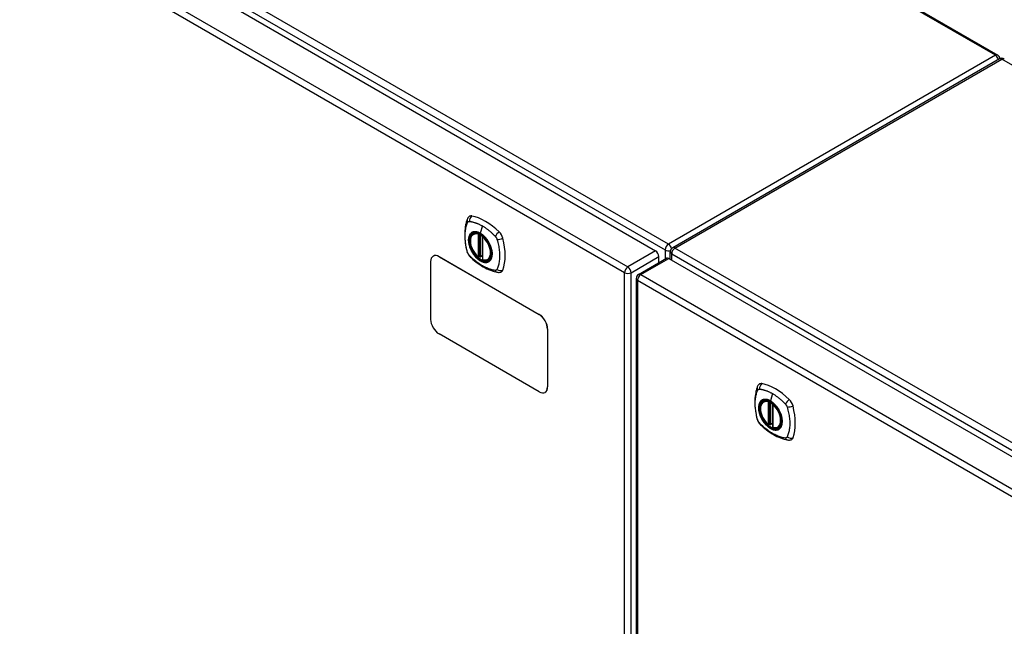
# Model space of a CAD drawing. Header units: inches. Extents: x 20 to 506, y 54 to 238.
# Tile 27 of 33: x 451 to 472, y 206 to 219. Entities that reach past the tile are written whole.
import ezdxf

# ---------------------------------------------------------------- set-up
doc = ezdxf.new("R2010")
doc.units = ezdxf.units.IN
doc.header["$MEASUREMENT"] = 0
doc.layers.add('Visible Edges(ANSI)', color=7, linetype='Continuous', lineweight=25)
doc.layers.add('Visible Tangent Edges(ANSI)', color=7, linetype='Continuous', lineweight=25)

msp = doc.modelspace()

# ---------------------------------------------------------------- linework, layer by layer
at = {"layer": 'Visible Edges(ANSI)'}
for p, q in [((438.676, 236.823), (471.596, 217.817)), ((430.683, 233.103), (464.344, 213.669)), ((471.637, 217.736), (464.706, 213.734)), ((460.483, 214.028), (460.494, 214.034)), ((460.678, 213.967), (460.678, 213.489)), ((459.633, 213.559), (459.628, 213.556)), ((459.753, 213.544), (461.875, 212.319)), ((459.758, 213.547), (461.879, 212.322)), ((460.609, 213.544), (460.596, 213.536)), ((460.624, 213.542), (460.622, 213.544)), ((460.678, 213.565), (460.637, 213.541)), ((464.414, 213.42), (464.414, 213.548)), ((464.656, 213.489), (464.656, 213.649)), ((459.577, 212.217), (459.577, 213.442)), ((460.796, 213.486), (460.807, 213.492)), ((463.984, 213.172), (464.574, 213.512)), ((464.624, 213.508), (498.285, 194.073)), ((463.934, 213.086), (463.934, 183.921)), ((461.875, 210.686), (459.753, 211.911)), ((462.052, 212.013), (462.052, 210.788)), ((462.056, 212.016), (462.056, 210.791)), ((462.004, 210.676), (462, 210.674)), ((466.633, 210.477), (466.644, 210.483)), ((466.828, 210.416), (466.828, 209.938)), ((466.759, 209.994), (466.745, 209.986)), ((466.774, 209.991), (466.772, 209.993)), ((466.828, 210.014), (466.787, 209.991)), ((466.946, 209.935), (466.957, 209.941))]:
    msp.add_line(p, q, dxfattribs=at)
at = {"layer": 'Visible Edges(ANSI)', "flags": 128}
for points in [[(460.388, 214.393), (460.375, 214.38), (460.364, 214.366), (460.356, 214.351), (460.35, 214.337)], [(460.35, 214.337), (460.342, 214.316), (460.336, 214.296), (460.33, 214.277), (460.326, 214.259), (460.321, 214.24), (460.317, 214.221), (460.31, 214.181), (460.304, 214.14), (460.3, 214.099), (460.298, 214.056), (460.297, 214.013), (460.298, 213.97), (460.3, 213.926), (460.304, 213.881), (460.309, 213.837), (460.316, 213.791), (460.325, 213.746), (460.335, 213.7), (460.34, 213.677), (460.343, 213.665), (460.347, 213.651)], [(460.582, 213.538), (460.568, 213.55), (460.554, 213.564), (460.541, 213.578), (460.528, 213.593), (460.516, 213.609), (460.504, 213.625), (460.493, 213.642), (460.482, 213.659), (460.472, 213.677), (460.463, 213.695), (460.454, 213.713), (460.446, 213.732), (460.439, 213.75), (460.433, 213.769), (460.428, 213.788), (460.423, 213.806), (460.42, 213.824), (460.417, 213.842), (460.416, 213.86), (460.415, 213.877), (460.416, 213.894), (460.417, 213.91), (460.419, 213.926), (460.422, 213.941), (460.427, 213.955), (460.432, 213.968), (460.438, 213.981), (460.445, 213.992), (460.454, 214.003), (460.463, 214.012), (460.473, 214.021), (460.483, 214.028)], [(460.736, 213.948), (460.755, 213.925), (460.773, 213.902), (460.789, 213.877), (460.805, 213.852), (460.819, 213.826), (460.832, 213.799), (460.844, 213.772), (460.853, 213.744)], [(460.347, 213.651), (460.351, 213.638), (460.356, 213.625), (460.362, 213.612), (460.369, 213.6), (460.376, 213.588), (460.384, 213.577), (460.393, 213.566), (460.402, 213.555)], [(460.402, 213.555), (460.412, 213.545), (460.421, 213.536), (460.439, 213.52), (460.473, 213.489), (460.508, 213.459), (460.544, 213.43), (460.58, 213.403), (460.617, 213.378), (460.654, 213.353), (460.691, 213.331), (460.729, 213.31), (460.766, 213.291), (460.804, 213.274), (460.843, 213.258), (460.881, 213.245), (460.919, 213.233), (460.957, 213.223), (460.976, 213.219), (460.986, 213.217), (460.998, 213.215)], [(460.622, 213.544), (460.62, 213.545), (460.616, 213.546), (460.612, 213.546), (460.609, 213.544)], [(460.796, 213.486), (460.785, 213.48), (460.772, 213.475), (460.759, 213.472), (460.745, 213.47), (460.731, 213.47), (460.716, 213.471), (460.702, 213.474), (460.687, 213.477)], [(460.998, 213.215), (461.013, 213.213), (461.03, 213.213), (461.047, 213.215), (461.065, 213.22)], [(466.538, 210.843), (466.524, 210.829), (466.514, 210.815), (466.506, 210.801), (466.5, 210.787)], [(466.5, 210.787), (466.492, 210.765), (466.485, 210.746), (466.48, 210.727), (466.475, 210.709), (466.471, 210.69), (466.467, 210.67), (466.459, 210.63), (466.454, 210.59), (466.45, 210.548), (466.447, 210.506), (466.447, 210.463), (466.447, 210.419), (466.45, 210.375), (466.454, 210.331), (466.459, 210.286), (466.466, 210.241), (466.474, 210.195), (466.484, 210.15), (466.49, 210.127), (466.493, 210.115), (466.496, 210.101)], [(466.732, 209.987), (466.718, 210), (466.704, 210.013), (466.691, 210.027), (466.678, 210.042), (466.666, 210.058), (466.654, 210.074), (466.642, 210.091), (466.632, 210.109), (466.622, 210.126), (466.612, 210.144), (466.604, 210.163), (466.596, 210.181), (466.589, 210.2), (466.583, 210.218), (466.577, 210.237), (466.573, 210.256), (466.57, 210.274), (466.567, 210.292), (466.565, 210.31), (466.565, 210.327), (466.565, 210.344), (466.567, 210.36), (466.569, 210.375), (466.572, 210.39), (466.576, 210.404), (466.582, 210.418), (466.588, 210.43), (466.595, 210.442), (466.603, 210.452), (466.612, 210.462), (466.622, 210.47), (466.633, 210.477)], [(466.886, 210.397), (466.904, 210.375), (466.922, 210.351), (466.939, 210.327), (466.955, 210.301), (466.969, 210.275), (466.982, 210.248), (466.993, 210.221), (467.003, 210.194)], [(466.496, 210.101), (466.501, 210.087), (466.506, 210.074), (466.512, 210.062), (466.518, 210.049), (466.526, 210.038), (466.534, 210.026), (466.542, 210.015), (466.552, 210.005)], [(466.552, 210.005), (466.562, 209.995), (466.571, 209.986), (466.589, 209.969), (466.623, 209.938), (466.658, 209.908), (466.694, 209.88), (466.73, 209.853), (466.767, 209.827), (466.804, 209.803), (466.841, 209.781), (466.878, 209.76), (466.916, 209.741), (466.954, 209.723), (466.992, 209.708), (467.03, 209.694), (467.069, 209.683), (467.107, 209.673), (467.126, 209.669), (467.136, 209.667), (467.147, 209.665)], [(466.772, 209.993), (466.77, 209.994), (466.766, 209.995), (466.762, 209.995), (466.759, 209.994)], [(466.946, 209.935), (466.934, 209.929), (466.922, 209.925), (466.908, 209.921), (466.895, 209.92), (466.881, 209.919), (466.866, 209.921), (466.851, 209.923), (466.836, 209.927)], [(467.147, 209.665), (467.163, 209.663), (467.179, 209.663), (467.197, 209.665), (467.215, 209.669)]]:
    msp.add_lwpolyline(points, dxfattribs=at)
at = {"layer": 'Visible Edges(ANSI)'}
for centre, radius, start, end in [((471.546, 217.731), 0.099, 5.2644, 60), ((471.686, 217.65), 0.099, 60, 120), ((460.69, 213.967), 0.0118, 137.3656, 180), ((464.755, 213.649), 0.099, 120, 180), ((460.59, 213.547), 0.0118, 229.389, 300), ((460.632, 213.551), 0.0118, 232.1717, 300), ((460.69, 213.489), 0.0118, 180, 253.4446), ((464.033, 213.086), 0.099, 120, 180), ((466.84, 210.416), 0.0118, 137.3656, 180), ((466.739, 209.996), 0.0118, 229.389, 300), ((466.781, 210.001), 0.0118, 232.1717, 300), ((466.84, 209.938), 0.0118, 180, 253.4446)]:
    msp.add_arc(centre, radius, start, end, dxfattribs=at)
for centre, major_axis, start_param, end_param in [((460.487, 214.248), (-0.089, 0.153), 5.825423, 6.408181), ((460.738, 213.25), (-0.64, 1.108), 5.170151, 5.825423), ((460.633, 213.753), (0.157, -0.273), 2.363977, 7.060801), ((460.988, 213.958), (0.089, -0.153), 1.113034, 2.028558), ((460.25, 214.094), (-0.64, 1.108), 3.599355, 4.254627), ((459.753, 213.34), (-0.125, 0.217), 5.497787, 7.068583), ((459.758, 213.342), (-0.125, 0.217), 5.497787, 6.283185), ((464.344, 213.588), (-0.0495, 0.0857), 3.926991, 5.497787), ((464.624, 213.427), (-0.0495, 0.0857), 5.497787, 6.283185), ((460.988, 213.379), (0.089, -0.153), 6.158189, 6.740947), ((461.875, 212.115), (0.125, -0.217), 0.785398, 2.356194), ((461.879, 212.118), (-0.125, 0.217), 3.926991, 5.497787), ((459.753, 212.115), (-0.125, 0.217), 0.785398, 2.356194), ((466.636, 210.697), (-0.089, 0.153), 5.825423, 6.408181), ((466.887, 209.7), (-0.64, 1.108), 5.170151, 5.825423), ((461.875, 210.89), (0.125, -0.217), 5.497787, 7.068583), ((461.879, 210.893), (0.125, -0.217), 0, 0.785398), ((466.783, 210.202), (0.157, -0.273), 2.363977, 7.060801), ((467.138, 210.407), (0.089, -0.153), 1.113034, 2.028558), ((466.4, 210.544), (-0.64, 1.108), 3.599355, 4.254627), ((467.138, 209.828), (0.089, -0.153), 6.158189, 6.740947)]:
    msp.add_ellipse(centre, major_axis=major_axis, ratio=0.57735, start_param=start_param, end_param=end_param, dxfattribs=at)
for centre in [(460.629, 213.751), (466.779, 210.2)]:
    msp.add_ellipse(centre, major_axis=(-0.16, 0.277), ratio=0.57735, dxfattribs=at)
at = {"layer": 'Visible Tangent Edges(ANSI)'}
for p, q in [((471.546, 217.812), (438.647, 236.806)), ((430.744, 233.204), (464.545, 213.689)), ((464.615, 213.81), (430.814, 233.325)), ((430.092, 232.763), (463.754, 213.328)), ((463.684, 213.207), (430.022, 232.641)), ((471.546, 217.812), (464.615, 213.81)), ((464.755, 213.73), (471.686, 217.731)), ((504.544, 198.761), (471.686, 217.731)), ((460.672, 214.197), (460.628, 214.041)), ((460.581, 214.02), (460.581, 213.542)), ((460.598, 214.02), (460.605, 214.024)), ((460.598, 213.542), (460.598, 214.02)), ((460.609, 214.022), (460.609, 213.548)), ((460.625, 213.549), (460.625, 214.014)), ((460.64, 213.546), (460.64, 214.005)), ((460.682, 213.484), (460.682, 213.962)), ((498.556, 194.214), (464.755, 213.73)), ((459.753, 213.544), (459.758, 213.547)), ((460.609, 213.548), (460.598, 213.542)), ((460.678, 213.569), (460.64, 213.546)), ((464.344, 213.669), (463.754, 213.328)), ((463.824, 213.207), (464.414, 213.548)), ((464.545, 213.689), (464.545, 213.496)), ((464.685, 213.608), (498.486, 194.093)), ((464.685, 213.472), (464.685, 213.608)), ((464.033, 213.167), (464.624, 213.508)), ((463.684, 184.041), (463.684, 213.207)), ((463.824, 184.041), (463.824, 213.207)), ((464.033, 213.167), (497.695, 193.732)), ((497.625, 193.611), (463.963, 213.045)), ((463.963, 213.045), (463.963, 183.88)), ((461.879, 212.322), (461.875, 212.319)), ((462.052, 212.013), (462.056, 212.016)), ((462.056, 210.791), (462.052, 210.788)), ((466.822, 210.647), (466.778, 210.491)), ((466.731, 210.469), (466.731, 209.991)), ((466.748, 210.469), (466.755, 210.473)), ((466.748, 209.991), (466.748, 210.469)), ((466.759, 210.471), (466.759, 209.998)), ((466.774, 209.999), (466.774, 210.464)), ((466.79, 209.996), (466.79, 210.455)), ((466.831, 209.933), (466.831, 210.411)), ((466.759, 209.998), (466.748, 209.991)), ((466.828, 210.018), (466.79, 209.996))]:
    msp.add_line(p, q, dxfattribs=at)
at = {"layer": 'Visible Tangent Edges(ANSI)', "flags": 128}
for points in [[(460.36, 213.637), (460.35, 213.67), (460.343, 213.7), (460.336, 213.729), (460.33, 213.759), (460.325, 213.788), (460.32, 213.817), (460.316, 213.846), (460.313, 213.875), (460.31, 213.903), (460.308, 213.931), (460.307, 213.959), (460.307, 213.986), (460.307, 214.013), (460.308, 214.039), (460.31, 214.065), (460.313, 214.09), (460.316, 214.114), (460.32, 214.139), (460.325, 214.162), (460.33, 214.185), (460.336, 214.207), (460.343, 214.229), (460.35, 214.25), (460.36, 214.272)], [(460.36, 214.272), (460.361, 214.272), (460.361, 214.273), (460.362, 214.274), (460.362, 214.275), (460.363, 214.276), (460.363, 214.277), (460.364, 214.277), (460.364, 214.278), (460.365, 214.279), (460.365, 214.28), (460.366, 214.28), (460.367, 214.281), (460.367, 214.282), (460.368, 214.282), (460.369, 214.283), (460.369, 214.283), (460.37, 214.284), (460.371, 214.285), (460.371, 214.285), (460.372, 214.286), (460.373, 214.286), (460.374, 214.287), (460.374, 214.287), (460.375, 214.288)], [(460.375, 214.288), (460.376, 214.288), (460.377, 214.288), (460.378, 214.289), (460.378, 214.289), (460.379, 214.29), (460.38, 214.29), (460.381, 214.29), (460.382, 214.291), (460.383, 214.291), (460.383, 214.291), (460.384, 214.291), (460.385, 214.292), (460.386, 214.292), (460.387, 214.292), (460.388, 214.292), (460.389, 214.292), (460.39, 214.292), (460.391, 214.292), (460.392, 214.292), (460.393, 214.293), (460.393, 214.293), (460.394, 214.293), (460.395, 214.293), (460.396, 214.293)], [(460.396, 214.293), (460.409, 214.292), (460.42, 214.29), (460.431, 214.288), (460.442, 214.286), (460.453, 214.284), (460.465, 214.281), (460.476, 214.278), (460.487, 214.275), (460.498, 214.272), (460.51, 214.269), (460.521, 214.265), (460.533, 214.261), (460.544, 214.257), (460.556, 214.253), (460.567, 214.248), (460.579, 214.244), (460.591, 214.239), (460.602, 214.233), (460.614, 214.228), (460.626, 214.222), (460.637, 214.216), (460.649, 214.21), (460.661, 214.204), (460.672, 214.197)], [(460.672, 214.197), (460.684, 214.19), (460.696, 214.183), (460.707, 214.176), (460.719, 214.168), (460.73, 214.161), (460.742, 214.153), (460.754, 214.144), (460.765, 214.136), (460.777, 214.128), (460.788, 214.119), (460.8, 214.11), (460.811, 214.101), (460.822, 214.091), (460.834, 214.082), (460.845, 214.072), (460.856, 214.062), (460.867, 214.052), (460.878, 214.042), (460.889, 214.032), (460.9, 214.022), (460.911, 214.011), (460.922, 214), (460.933, 213.989), (460.946, 213.975)], [(460.434, 214.048), (460.425, 214.04), (460.417, 214.031), (460.409, 214.021), (460.402, 214.01), (460.396, 213.998), (460.391, 213.986), (460.386, 213.972), (460.383, 213.958), (460.38, 213.944), (460.378, 213.928), (460.376, 213.912), (460.376, 213.896), (460.376, 213.878), (460.378, 213.861), (460.38, 213.843), (460.383, 213.825), (460.386, 213.806), (460.391, 213.788), (460.396, 213.769), (460.402, 213.75), (460.409, 213.732), (460.417, 213.713), (460.425, 213.694), (460.434, 213.676)], [(460.853, 213.744), (460.871, 213.676), (460.878, 213.611), (460.873, 213.552), (460.857, 213.503), (460.83, 213.464), (460.794, 213.439), (460.751, 213.429), (460.702, 213.433), (460.649, 213.452), (460.596, 213.484), (460.544, 213.529), (460.496, 213.584), (460.454, 213.646), (460.42, 213.713), (460.396, 213.782), (460.383, 213.85), (460.38, 213.913), (460.39, 213.968), (460.41, 214.014), (460.44, 214.047), (460.479, 214.067), (460.525, 214.072), (460.576, 214.062), (460.629, 214.038)], [(460.467, 214.067), (460.466, 214.066), (460.464, 214.066), (460.463, 214.065), (460.461, 214.064), (460.46, 214.064), (460.458, 214.063), (460.457, 214.062), (460.455, 214.062), (460.454, 214.061), (460.453, 214.06), (460.451, 214.059), (460.45, 214.059), (460.448, 214.058), (460.447, 214.057), (460.446, 214.056), (460.444, 214.055), (460.443, 214.054), (460.442, 214.053), (460.44, 214.053), (460.439, 214.052), (460.438, 214.051), (460.436, 214.05), (460.435, 214.049), (460.434, 214.048)], [(460.628, 214.041), (460.621, 214.045), (460.614, 214.049), (460.607, 214.053), (460.599, 214.056), (460.592, 214.059), (460.585, 214.062), (460.578, 214.065), (460.571, 214.067), (460.563, 214.069), (460.556, 214.071), (460.55, 214.072), (460.543, 214.073), (460.536, 214.074), (460.529, 214.075), (460.522, 214.075), (460.516, 214.076), (460.509, 214.075), (460.503, 214.075), (460.497, 214.074), (460.491, 214.073), (460.485, 214.072), (460.479, 214.071), (460.473, 214.069), (460.467, 214.067)], [(460.789, 213.881), (460.783, 213.89), (460.778, 213.898), (460.772, 213.906), (460.766, 213.915), (460.759, 213.923), (460.753, 213.931), (460.747, 213.938), (460.74, 213.946), (460.734, 213.953), (460.727, 213.961), (460.721, 213.968), (460.714, 213.975), (460.707, 213.981), (460.7, 213.988), (460.693, 213.994), (460.686, 214), (460.679, 214.006), (460.672, 214.012), (460.665, 214.017), (460.657, 214.023), (460.65, 214.028), (460.643, 214.032), (460.636, 214.037), (460.628, 214.041)], [(460.629, 214.038), (460.633, 214.035), (460.638, 214.032), (460.643, 214.029), (460.647, 214.026), (460.652, 214.023), (460.656, 214.02), (460.661, 214.017), (460.666, 214.013), (460.67, 214.01), (460.675, 214.006), (460.679, 214.003), (460.684, 213.999), (460.688, 213.995), (460.693, 213.991), (460.697, 213.987), (460.702, 213.983), (460.706, 213.979), (460.71, 213.975), (460.715, 213.97), (460.719, 213.966), (460.723, 213.962), (460.728, 213.957), (460.732, 213.952), (460.736, 213.948)], [(460.946, 213.975), (460.948, 213.973), (460.95, 213.971), (460.952, 213.968), (460.954, 213.966), (460.956, 213.964), (460.957, 213.961), (460.959, 213.959), (460.961, 213.956), (460.963, 213.954), (460.964, 213.951), (460.966, 213.948), (460.967, 213.946), (460.969, 213.943), (460.97, 213.94), (460.972, 213.938), (460.973, 213.935), (460.974, 213.932), (460.976, 213.929), (460.977, 213.927), (460.978, 213.924), (460.979, 213.921), (460.98, 213.918), (460.981, 213.915), (460.982, 213.912)], [(460.822, 213.823), (460.821, 213.826), (460.82, 213.828), (460.818, 213.831), (460.817, 213.833), (460.816, 213.836), (460.815, 213.838), (460.813, 213.841), (460.812, 213.843), (460.81, 213.845), (460.809, 213.848), (460.808, 213.85), (460.806, 213.853), (460.805, 213.855), (460.804, 213.857), (460.802, 213.86), (460.801, 213.862), (460.799, 213.865), (460.798, 213.867), (460.796, 213.869), (460.795, 213.872), (460.793, 213.874), (460.792, 213.876), (460.79, 213.879), (460.789, 213.881)], [(460.822, 213.452), (460.831, 213.46), (460.84, 213.469), (460.847, 213.479), (460.854, 213.49), (460.86, 213.502), (460.866, 213.514), (460.87, 213.527), (460.874, 213.542), (460.877, 213.556), (460.879, 213.572), (460.88, 213.588), (460.881, 213.604), (460.88, 213.621), (460.879, 213.639), (460.877, 213.657), (460.874, 213.675), (460.87, 213.693), (460.866, 213.712), (460.86, 213.731), (460.854, 213.749), (460.847, 213.768), (460.839, 213.787), (460.831, 213.805), (460.822, 213.823)], [(460.982, 213.912), (460.992, 213.879), (461, 213.85), (461.007, 213.82), (461.013, 213.791), (461.018, 213.762), (461.023, 213.733), (461.028, 213.704), (461.031, 213.675), (461.034, 213.647), (461.036, 213.619), (461.037, 213.591), (461.038, 213.564), (461.037, 213.538), (461.036, 213.511), (461.034, 213.485), (461.031, 213.46), (461.028, 213.435), (461.023, 213.411), (461.018, 213.388), (461.013, 213.365), (461.007, 213.342), (461, 213.321), (460.992, 213.3), (460.982, 213.278)], [(460.396, 213.574), (460.394, 213.576), (460.393, 213.579), (460.391, 213.581), (460.389, 213.583), (460.387, 213.586), (460.385, 213.588), (460.383, 213.591), (460.382, 213.593), (460.38, 213.596), (460.378, 213.599), (460.377, 213.601), (460.375, 213.604), (460.374, 213.606), (460.372, 213.609), (460.371, 213.612), (460.369, 213.615), (460.368, 213.617), (460.367, 213.62), (460.365, 213.623), (460.364, 213.626), (460.363, 213.629), (460.362, 213.631), (460.361, 213.634), (460.36, 213.637)], [(460.946, 213.257), (460.922, 213.259), (460.9, 213.263), (460.878, 213.268), (460.856, 213.274), (460.834, 213.281), (460.811, 213.289), (460.788, 213.297), (460.765, 213.307), (460.742, 213.317), (460.719, 213.328), (460.696, 213.34), (460.672, 213.353), (460.649, 213.367), (460.626, 213.382), (460.602, 213.398), (460.579, 213.414), (460.556, 213.431), (460.533, 213.449), (460.51, 213.468), (460.487, 213.487), (460.465, 213.507), (460.442, 213.528), (460.42, 213.549), (460.396, 213.574)], [(460.434, 213.676), (460.435, 213.674), (460.436, 213.671), (460.438, 213.669), (460.439, 213.666), (460.44, 213.664), (460.442, 213.661), (460.443, 213.659), (460.444, 213.657), (460.446, 213.654), (460.447, 213.652), (460.448, 213.649), (460.45, 213.647), (460.451, 213.644), (460.453, 213.642), (460.454, 213.64), (460.455, 213.637), (460.457, 213.635), (460.458, 213.633), (460.46, 213.63), (460.461, 213.628), (460.463, 213.625), (460.464, 213.623), (460.466, 213.621), (460.467, 213.618)], [(460.467, 213.618), (460.479, 213.602), (460.491, 213.585), (460.503, 213.569), (460.516, 213.554), (460.529, 213.539), (460.543, 213.525), (460.557, 213.512), (460.571, 213.5), (460.585, 213.488), (460.599, 213.477), (460.614, 213.467), (460.628, 213.459), (460.643, 213.451), (460.657, 213.444), (460.672, 213.438), (460.686, 213.433), (460.7, 213.429), (460.714, 213.426), (460.727, 213.425), (460.741, 213.424), (460.753, 213.425), (460.766, 213.426), (460.778, 213.429), (460.789, 213.433)], [(460.609, 213.548), (460.609, 213.548), (460.609, 213.548), (460.609, 213.548), (460.609, 213.548), (460.609, 213.548), (460.609, 213.548), (460.609, 213.548), (460.609, 213.548), (460.609, 213.548), (460.609, 213.548), (460.609, 213.548), (460.609, 213.548), (460.609, 213.547), (460.609, 213.547), (460.609, 213.547), (460.609, 213.547), (460.609, 213.547), (460.609, 213.547), (460.609, 213.547), (460.609, 213.547), (460.609, 213.547), (460.609, 213.547), (460.609, 213.547), (460.609, 213.547)], [(460.609, 213.547), (460.609, 213.547), (460.609, 213.546), (460.609, 213.546), (460.609, 213.546), (460.609, 213.546), (460.609, 213.546), (460.609, 213.546), (460.609, 213.545), (460.609, 213.545), (460.609, 213.545), (460.609, 213.545), (460.609, 213.545), (460.609, 213.545), (460.609, 213.545), (460.609, 213.545), (460.609, 213.545), (460.609, 213.545), (460.609, 213.544), (460.609, 213.544), (460.609, 213.544), (460.609, 213.544), (460.609, 213.544), (460.609, 213.544), (460.609, 213.544)], [(460.609, 213.544), (460.609, 213.544), (460.609, 213.544), (460.609, 213.544), (460.609, 213.544), (460.609, 213.544), (460.609, 213.544), (460.609, 213.544), (460.609, 213.544), (460.609, 213.544), (460.609, 213.544), (460.609, 213.544), (460.609, 213.544), (460.609, 213.544), (460.609, 213.544), (460.609, 213.544), (460.609, 213.544), (460.609, 213.544), (460.609, 213.544), (460.609, 213.544), (460.609, 213.544), (460.609, 213.544), (460.609, 213.544), (460.609, 213.544), (460.609, 213.544)], [(460.622, 213.544), (460.622, 213.543), (460.622, 213.543), (460.623, 213.543), (460.623, 213.543), (460.623, 213.543), (460.623, 213.543), (460.623, 213.543), (460.623, 213.543), (460.623, 213.543), (460.623, 213.543), (460.623, 213.543), (460.623, 213.543), (460.623, 213.543), (460.623, 213.543), (460.623, 213.543), (460.623, 213.543), (460.623, 213.543), (460.623, 213.543), (460.623, 213.543), (460.623, 213.543), (460.623, 213.543), (460.623, 213.543), (460.624, 213.543), (460.624, 213.543)], [(460.624, 213.543), (460.624, 213.543), (460.624, 213.543), (460.624, 213.543), (460.624, 213.543), (460.624, 213.543), (460.624, 213.543), (460.624, 213.543), (460.624, 213.543), (460.624, 213.543), (460.624, 213.544), (460.624, 213.544), (460.624, 213.544), (460.624, 213.544), (460.624, 213.544), (460.624, 213.544), (460.624, 213.544), (460.624, 213.545), (460.624, 213.545), (460.624, 213.545), (460.624, 213.545), (460.624, 213.545), (460.624, 213.545), (460.624, 213.546), (460.625, 213.546)], [(460.625, 213.546), (460.625, 213.546), (460.625, 213.546), (460.625, 213.546), (460.625, 213.546), (460.625, 213.546), (460.625, 213.547), (460.625, 213.547), (460.625, 213.547), (460.625, 213.547), (460.625, 213.547), (460.625, 213.547), (460.625, 213.547), (460.625, 213.548), (460.625, 213.548), (460.625, 213.548), (460.625, 213.548), (460.625, 213.548), (460.625, 213.548), (460.625, 213.548), (460.625, 213.549), (460.625, 213.549), (460.625, 213.549), (460.625, 213.549), (460.625, 213.549)], [(460.789, 213.433), (460.79, 213.433), (460.792, 213.434), (460.793, 213.434), (460.795, 213.435), (460.796, 213.436), (460.798, 213.436), (460.799, 213.437), (460.801, 213.438), (460.802, 213.439), (460.804, 213.439), (460.805, 213.44), (460.806, 213.441), (460.808, 213.442), (460.809, 213.443), (460.81, 213.443), (460.812, 213.444), (460.813, 213.445), (460.814, 213.446), (460.816, 213.447), (460.817, 213.448), (460.818, 213.449), (460.82, 213.45), (460.821, 213.451), (460.822, 213.452)], [(460.982, 213.278), (460.981, 213.276), (460.98, 213.274), (460.979, 213.273), (460.978, 213.271), (460.977, 213.27), (460.976, 213.269), (460.975, 213.267), (460.973, 213.266), (460.972, 213.265), (460.97, 213.264), (460.969, 213.263), (460.967, 213.262), (460.966, 213.261), (460.964, 213.26), (460.963, 213.26), (460.961, 213.259), (460.959, 213.258), (460.957, 213.258), (460.956, 213.258), (460.954, 213.257), (460.952, 213.257), (460.95, 213.257), (460.948, 213.257), (460.946, 213.257)], [(466.51, 210.086), (466.5, 210.12), (466.493, 210.149), (466.486, 210.179), (466.48, 210.208), (466.475, 210.238), (466.47, 210.267), (466.466, 210.296), (466.463, 210.324), (466.46, 210.353), (466.458, 210.381), (466.457, 210.408), (466.457, 210.436), (466.457, 210.462), (466.458, 210.488), (466.46, 210.514), (466.463, 210.539), (466.466, 210.564), (466.47, 210.588), (466.475, 210.611), (466.48, 210.634), (466.486, 210.657), (466.493, 210.678), (466.5, 210.699), (466.51, 210.721)], [(466.51, 210.721), (466.51, 210.722), (466.511, 210.723), (466.511, 210.724), (466.512, 210.724), (466.512, 210.725), (466.513, 210.726), (466.513, 210.727), (466.514, 210.728), (466.515, 210.728), (466.515, 210.729), (466.516, 210.73), (466.516, 210.73), (466.517, 210.731), (466.518, 210.732), (466.518, 210.732), (466.519, 210.733), (466.52, 210.733), (466.52, 210.734), (466.521, 210.735), (466.522, 210.735), (466.523, 210.736), (466.523, 210.736), (466.524, 210.737), (466.525, 210.737)], [(466.525, 210.737), (466.526, 210.738), (466.526, 210.738), (466.527, 210.738), (466.528, 210.739), (466.529, 210.739), (466.53, 210.739), (466.531, 210.74), (466.531, 210.74), (466.532, 210.74), (466.533, 210.741), (466.534, 210.741), (466.535, 210.741), (466.536, 210.741), (466.537, 210.741), (466.538, 210.742), (466.538, 210.742), (466.539, 210.742), (466.54, 210.742), (466.541, 210.742), (466.542, 210.742), (466.543, 210.742), (466.544, 210.742), (466.545, 210.742), (466.546, 210.742)], [(466.546, 210.742), (466.559, 210.741), (466.57, 210.74), (466.581, 210.738), (466.592, 210.736), (466.603, 210.733), (466.614, 210.731), (466.625, 210.728), (466.637, 210.725), (466.648, 210.722), (466.66, 210.718), (466.671, 210.715), (466.682, 210.711), (466.694, 210.707), (466.706, 210.702), (466.717, 210.698), (466.729, 210.693), (466.74, 210.688), (466.752, 210.683), (466.764, 210.677), (466.775, 210.672), (466.787, 210.666), (466.799, 210.66), (466.81, 210.653), (466.822, 210.647)], [(466.822, 210.647), (466.834, 210.64), (466.845, 210.633), (466.857, 210.625), (466.869, 210.618), (466.88, 210.61), (466.892, 210.602), (466.903, 210.594), (466.915, 210.586), (466.926, 210.577), (466.938, 210.568), (466.949, 210.559), (466.961, 210.55), (466.972, 210.541), (466.983, 210.531), (466.995, 210.522), (467.006, 210.512), (467.017, 210.502), (467.028, 210.492), (467.039, 210.481), (467.05, 210.471), (467.061, 210.46), (467.072, 210.45), (467.083, 210.439), (467.096, 210.425)], [(466.584, 210.497), (466.575, 210.489), (466.566, 210.48), (466.559, 210.47), (466.552, 210.459), (466.546, 210.448), (466.541, 210.435), (466.536, 210.422), (466.532, 210.408), (466.529, 210.393), (466.527, 210.378), (466.526, 210.362), (466.526, 210.345), (466.526, 210.328), (466.527, 210.31), (466.529, 210.293), (466.532, 210.274), (466.536, 210.256), (466.541, 210.237), (466.546, 210.219), (466.552, 210.2), (466.559, 210.181), (466.566, 210.162), (466.575, 210.144), (466.584, 210.126)], [(467.003, 210.194), (467.021, 210.125), (467.027, 210.06), (467.023, 210.002), (467.006, 209.952), (466.98, 209.914), (466.944, 209.889), (466.901, 209.878), (466.851, 209.883), (466.799, 209.901), (466.745, 209.934), (466.693, 209.978), (466.645, 210.033), (466.603, 210.096), (466.57, 210.163), (466.546, 210.232), (466.532, 210.299), (466.53, 210.362), (466.539, 210.418), (466.56, 210.463), (466.59, 210.497), (466.629, 210.516), (466.675, 210.521), (466.725, 210.511), (466.778, 210.487)], [(466.617, 210.516), (466.615, 210.516), (466.614, 210.515), (466.612, 210.515), (466.611, 210.514), (466.609, 210.513), (466.608, 210.513), (466.607, 210.512), (466.605, 210.511), (466.604, 210.51), (466.602, 210.51), (466.601, 210.509), (466.599, 210.508), (466.598, 210.507), (466.597, 210.506), (466.595, 210.506), (466.594, 210.505), (466.593, 210.504), (466.591, 210.503), (466.59, 210.502), (466.589, 210.501), (466.587, 210.5), (466.586, 210.499), (466.585, 210.498), (466.584, 210.497)], [(466.778, 210.491), (466.771, 210.495), (466.764, 210.499), (466.756, 210.502), (466.749, 210.506), (466.742, 210.509), (466.735, 210.511), (466.727, 210.514), (466.72, 210.516), (466.713, 210.518), (466.706, 210.52), (466.699, 210.522), (466.692, 210.523), (466.686, 210.524), (466.679, 210.524), (466.672, 210.525), (466.666, 210.525), (466.659, 210.525), (466.653, 210.524), (466.646, 210.524), (466.64, 210.523), (466.634, 210.522), (466.628, 210.52), (466.623, 210.518), (466.617, 210.516)], [(466.939, 210.331), (466.933, 210.339), (466.927, 210.348), (466.921, 210.356), (466.915, 210.364), (466.909, 210.372), (466.903, 210.38), (466.897, 210.388), (466.89, 210.395), (466.884, 210.403), (466.877, 210.41), (466.87, 210.417), (466.863, 210.424), (466.857, 210.431), (466.85, 210.437), (466.843, 210.444), (466.836, 210.45), (466.829, 210.456), (466.821, 210.461), (466.814, 210.467), (466.807, 210.472), (466.8, 210.477), (466.793, 210.482), (466.785, 210.487), (466.778, 210.491)], [(466.778, 210.487), (466.783, 210.485), (466.788, 210.482), (466.792, 210.479), (466.797, 210.476), (466.802, 210.473), (466.806, 210.469), (466.811, 210.466), (466.815, 210.463), (466.82, 210.459), (466.824, 210.456), (466.829, 210.452), (466.834, 210.448), (466.838, 210.444), (466.843, 210.441), (466.847, 210.437), (466.851, 210.433), (466.856, 210.428), (466.86, 210.424), (466.865, 210.42), (466.869, 210.415), (466.873, 210.411), (466.877, 210.406), (466.882, 210.402), (466.886, 210.397)], [(467.096, 210.425), (467.098, 210.422), (467.1, 210.42), (467.101, 210.418), (467.103, 210.416), (467.105, 210.413), (467.107, 210.411), (467.109, 210.408), (467.111, 210.406), (467.112, 210.403), (467.114, 210.401), (467.115, 210.398), (467.117, 210.395), (467.119, 210.393), (467.12, 210.39), (467.121, 210.387), (467.123, 210.384), (467.124, 210.382), (467.125, 210.379), (467.127, 210.376), (467.128, 210.373), (467.129, 210.37), (467.13, 210.368), (467.131, 210.365), (467.132, 210.362)], [(466.972, 210.273), (466.971, 210.275), (466.969, 210.278), (466.968, 210.28), (466.967, 210.283), (466.966, 210.285), (466.964, 210.288), (466.963, 210.29), (466.962, 210.293), (466.96, 210.295), (466.959, 210.297), (466.957, 210.3), (466.956, 210.302), (466.955, 210.305), (466.953, 210.307), (466.952, 210.309), (466.95, 210.312), (466.949, 210.314), (466.948, 210.316), (466.946, 210.319), (466.945, 210.321), (466.943, 210.324), (466.942, 210.326), (466.94, 210.328), (466.939, 210.331)], [(466.972, 209.901), (466.981, 209.909), (466.989, 209.918), (466.997, 209.928), (467.004, 209.939), (467.01, 209.951), (467.015, 209.964), (467.02, 209.977), (467.024, 209.991), (467.027, 210.006), (467.029, 210.021), (467.03, 210.037), (467.03, 210.054), (467.03, 210.071), (467.029, 210.088), (467.027, 210.106), (467.024, 210.124), (467.02, 210.143), (467.015, 210.161), (467.01, 210.18), (467.004, 210.199), (466.997, 210.218), (466.989, 210.236), (466.981, 210.255), (466.972, 210.273)], [(467.132, 210.362), (467.142, 210.329), (467.149, 210.299), (467.156, 210.27), (467.163, 210.24), (467.168, 210.211), (467.173, 210.182), (467.177, 210.153), (467.181, 210.125), (467.184, 210.096), (467.186, 210.068), (467.187, 210.041), (467.187, 210.014), (467.187, 209.987), (467.186, 209.961), (467.184, 209.935), (467.181, 209.91), (467.177, 209.885), (467.173, 209.861), (467.168, 209.837), (467.162, 209.814), (467.156, 209.792), (467.149, 209.77), (467.142, 209.749), (467.132, 209.727)], [(466.546, 210.024), (466.544, 210.026), (466.542, 210.028), (466.54, 210.03), (466.538, 210.033), (466.537, 210.035), (466.535, 210.038), (466.533, 210.04), (466.531, 210.043), (466.53, 210.045), (466.528, 210.048), (466.526, 210.051), (466.525, 210.053), (466.523, 210.056), (466.522, 210.059), (466.52, 210.061), (466.519, 210.064), (466.518, 210.067), (466.516, 210.07), (466.515, 210.072), (466.514, 210.075), (466.513, 210.078), (466.512, 210.081), (466.511, 210.084), (466.51, 210.086)], [(467.096, 209.706), (467.072, 209.709), (467.05, 209.713), (467.028, 209.718), (467.006, 209.724), (466.983, 209.731), (466.961, 209.738), (466.938, 209.747), (466.915, 209.756), (466.892, 209.766), (466.869, 209.778), (466.845, 209.79), (466.822, 209.803), (466.799, 209.817), (466.775, 209.832), (466.752, 209.847), (466.729, 209.864), (466.706, 209.881), (466.683, 209.899), (466.66, 209.917), (466.637, 209.937), (466.614, 209.957), (466.592, 209.977), (466.57, 209.999), (466.546, 210.024)], [(466.584, 210.126), (466.585, 210.123), (466.586, 210.121), (466.587, 210.118), (466.589, 210.116), (466.59, 210.113), (466.591, 210.111), (466.593, 210.108), (466.594, 210.106), (466.595, 210.104), (466.597, 210.101), (466.598, 210.099), (466.599, 210.096), (466.601, 210.094), (466.602, 210.092), (466.604, 210.089), (466.605, 210.087), (466.607, 210.084), (466.608, 210.082), (466.609, 210.08), (466.611, 210.077), (466.612, 210.075), (466.614, 210.073), (466.615, 210.07), (466.617, 210.068)], [(466.617, 210.068), (466.628, 210.051), (466.64, 210.035), (466.653, 210.019), (466.666, 210.003), (466.679, 209.989), (466.692, 209.975), (466.706, 209.961), (466.72, 209.949), (466.735, 209.937), (466.749, 209.927), (466.764, 209.917), (466.778, 209.908), (466.793, 209.9), (466.807, 209.893), (466.822, 209.887), (466.836, 209.882), (466.85, 209.879), (466.864, 209.876), (466.877, 209.874), (466.89, 209.874), (466.903, 209.874), (466.915, 209.876), (466.927, 209.878), (466.939, 209.882)], [(466.759, 209.998), (466.759, 209.998), (466.759, 209.998), (466.759, 209.998), (466.759, 209.998), (466.759, 209.998), (466.759, 209.997), (466.759, 209.997), (466.759, 209.997), (466.759, 209.997), (466.759, 209.997), (466.759, 209.997), (466.759, 209.997), (466.759, 209.997), (466.759, 209.997), (466.759, 209.997), (466.759, 209.997), (466.759, 209.997), (466.759, 209.997), (466.759, 209.997), (466.759, 209.996), (466.759, 209.996), (466.759, 209.996), (466.759, 209.996), (466.759, 209.996)], [(466.759, 209.996), (466.759, 209.996), (466.759, 209.996), (466.759, 209.996), (466.759, 209.995), (466.759, 209.995), (466.759, 209.995), (466.759, 209.995), (466.759, 209.995), (466.759, 209.995), (466.759, 209.995), (466.759, 209.994), (466.759, 209.994), (466.759, 209.994), (466.759, 209.994), (466.759, 209.994), (466.759, 209.994), (466.759, 209.994), (466.759, 209.994), (466.759, 209.994), (466.759, 209.994), (466.759, 209.994), (466.759, 209.994), (466.759, 209.994), (466.759, 209.994)], [(466.759, 209.994), (466.759, 209.994), (466.759, 209.994), (466.759, 209.994), (466.759, 209.994), (466.759, 209.994), (466.759, 209.994), (466.759, 209.994), (466.759, 209.994), (466.759, 209.994), (466.759, 209.994), (466.759, 209.994), (466.759, 209.994), (466.759, 209.994), (466.759, 209.994), (466.759, 209.994), (466.759, 209.994), (466.759, 209.994), (466.759, 209.994), (466.759, 209.994), (466.759, 209.994), (466.759, 209.994), (466.759, 209.994), (466.759, 209.994), (466.759, 209.994)], [(466.772, 209.993), (466.772, 209.993), (466.772, 209.993), (466.772, 209.993), (466.772, 209.993), (466.772, 209.993), (466.772, 209.993), (466.772, 209.993), (466.772, 209.993), (466.773, 209.993), (466.773, 209.993), (466.773, 209.993), (466.773, 209.993), (466.773, 209.993), (466.773, 209.992), (466.773, 209.992), (466.773, 209.992), (466.773, 209.992), (466.773, 209.992), (466.773, 209.992), (466.773, 209.992), (466.773, 209.992), (466.773, 209.992), (466.773, 209.992), (466.773, 209.992)], [(466.773, 209.992), (466.773, 209.992), (466.773, 209.992), (466.773, 209.992), (466.773, 209.993), (466.773, 209.993), (466.774, 209.993), (466.774, 209.993), (466.774, 209.993), (466.774, 209.993), (466.774, 209.993), (466.774, 209.993), (466.774, 209.993), (466.774, 209.993), (466.774, 209.994), (466.774, 209.994), (466.774, 209.994), (466.774, 209.994), (466.774, 209.994), (466.774, 209.994), (466.774, 209.995), (466.774, 209.995), (466.774, 209.995), (466.774, 209.995), (466.774, 209.995)], [(466.774, 209.995), (466.774, 209.995), (466.774, 209.996), (466.774, 209.996), (466.774, 209.996), (466.774, 209.996), (466.774, 209.996), (466.774, 209.996), (466.774, 209.996), (466.774, 209.996), (466.774, 209.997), (466.774, 209.997), (466.774, 209.997), (466.774, 209.997), (466.774, 209.997), (466.774, 209.997), (466.774, 209.997), (466.774, 209.998), (466.774, 209.998), (466.774, 209.998), (466.774, 209.998), (466.774, 209.998), (466.774, 209.998), (466.774, 209.998), (466.774, 209.999)], [(466.939, 209.882), (466.94, 209.883), (466.942, 209.883), (466.943, 209.884), (466.945, 209.885), (466.946, 209.885), (466.948, 209.886), (466.949, 209.887), (466.95, 209.887), (466.952, 209.888), (466.953, 209.889), (466.955, 209.89), (466.956, 209.89), (466.957, 209.891), (466.959, 209.892), (466.96, 209.893), (466.962, 209.894), (466.963, 209.895), (466.964, 209.896), (466.966, 209.896), (466.967, 209.897), (466.968, 209.898), (466.969, 209.899), (466.971, 209.9), (466.972, 209.901)], [(467.132, 209.727), (467.131, 209.726), (467.13, 209.724), (467.129, 209.722), (467.128, 209.721), (467.127, 209.719), (467.125, 209.718), (467.124, 209.717), (467.123, 209.716), (467.122, 209.714), (467.12, 209.713), (467.119, 209.712), (467.117, 209.711), (467.116, 209.711), (467.114, 209.71), (467.112, 209.709), (467.111, 209.708), (467.109, 209.708), (467.107, 209.707), (467.105, 209.707), (467.103, 209.707), (467.102, 209.706), (467.1, 209.706), (467.098, 209.706), (467.096, 209.706)]]:
    msp.add_lwpolyline(points, dxfattribs=at)
at = {"layer": 'Visible Tangent Edges(ANSI)'}
for centre, major_axis, ratio, start_param, end_param in [((471.546, 217.731), (0.0495, 0.0857), 0.57735, 0, 0.785398), ((471.546, 217.731), (0.0495, -0.0857), 0.57735, 1.143718, 2.356194), ((471.686, 217.65), (-0.0495, 0.0857), 0.57735, 5.497787, 6.283185), ((471.686, 217.65), (0.0495, 0.0857), 0.57735, 0, 0.785398), ((460.487, 214.311), (0.027, 0.115), 0.753705, 0.761071, 1.898341), ((460.46, 214.295), (-0.11, 0.042), 0.704518, 0, 0.765179), ((460.632, 213.752), (-0.173, 0.3), 0.57735, 5.055237, 10.652726), ((460.632, 213.752), (-0.151, 0.261), 0.57735, 5.735752, 8.401415), ((460.64, 213.757), (-0.156, 0.271), 0.57735, 6.166197, 6.283185), ((460.59, 214.025), (-0.0034, -0.0113), 0.697177, 4.264021, 5.346931), ((460.59, 214.025), (-0.0118, 0), 0.57735, 0.785398, 2.356194), ((460.59, 214.025), (0.0059, -0.0102), 0.57735, 0.785398, 1.517295), ((460.632, 214.042), (-0.00246, -0.00426), 0.57735, 5.126896, 6.141288), ((460.69, 213.967), (-0.0118, 0), 0.57735, 0, 0.785398), ((460.69, 213.967), (0.00769, 0.00897), 0.424984, 1.537927, 2.449935), ((460.632, 213.752), (0.151, -0.261), 0.57735, 5.735752, 8.401415), ((461.016, 214.005), (0.0787, 0.088), 0.341266, 1.05898, 2.19625), ((461.043, 213.958), (0.116, 0.024), 0.341266, 4.086935, 5.224206), ((464.615, 213.73), (0.0495, 0.0857), 0.57735, 0.785398, 2.356194), ((464.615, 213.73), (-0.0495, 0.0857), 0.57735, 4.23253, 5.497787), ((464.755, 213.649), (-0.0495, -0.0857), 0.57735, 3.926991, 5.497787), ((464.755, 213.649), (-0.0495, 0.0857), 0.57735, 5.497787, 6.283185), ((460.46, 213.684), (-0.114, -0.032), 0.390453, 0, 0.392125), ((460.487, 213.637), (-0.0849, -0.0822), 0.390453, 5.89106, 6.283185), ((460.59, 213.547), (0.0118, 0), 0.57735, 3.926991, 5.497787), ((460.59, 213.547), (-0.00769, -0.00897), 0.424984, 5.591528, 6.283185), ((460.59, 213.547), (0.0059, -0.0102), 0.57735, 0, 0.785398), ((460.618, 213.544), (-0.0118, 0), 0.57735, 4.088863, 5.497787), ((460.617, 213.54), (-0.0116, 0.0022), 0.653911, 4.189362, 5.615943), ((460.616, 213.534), (-0.0092, 0.00741), 0.983841, 4.634609, 5.950564), ((460.632, 213.551), (-0.00724, -0.00933), 0.470841, 6.079443, 6.283185), ((460.632, 213.551), (0.0118, 0), 0.57735, 4.073452, 5.497787), ((460.632, 213.551), (0.0059, -0.0102), 0.57735, 0, 0.785398), ((464.615, 213.73), (-0.099, 0), 0.57735, 0.785398, 2.050655), ((464.755, 213.649), (-0.099, 0), 0.57735, 0, 0.785398), ((460.69, 213.489), (-0.0118, 0), 0.57735, 0, 0.785398), ((460.69, 213.489), (-0.0034, -0.0113), 0.697177, 5.346931, 6.283185), ((460.64, 213.757), (0.156, -0.271), 0.57735, 0, 0.116988), ((463.754, 213.247), (0.0495, 0.0857), 0.57735, 0.785398, 2.356194), ((463.754, 213.247), (-0.0495, 0.0857), 0.57735, 3.926991, 5.497787), ((461.016, 213.332), (-0.019, -0.117), 0.704518, 5.518007, 6.283185), ((461.043, 213.347), (0.113, -0.035), 0.753705, 4.384844, 5.522115), ((463.754, 213.247), (-0.099, 0), 0.57735, 0.785398, 2.356194), ((464.033, 213.086), (-0.0495, -0.0857), 0.57735, 3.926991, 5.497787), ((464.033, 213.086), (-0.0495, 0.0857), 0.57735, 5.497787, 6.283185), ((464.033, 213.086), (-0.099, 0), 0.57735, 0, 0.785398), ((466.637, 210.76), (0.027, 0.115), 0.753705, 0.761071, 1.898341), ((466.61, 210.745), (-0.11, 0.042), 0.704518, 0, 0.765179), ((466.782, 210.201), (-0.173, 0.3), 0.57735, 5.055237, 10.652726), ((466.781, 210.201), (-0.151, 0.261), 0.57735, 5.735752, 8.401415), ((466.79, 210.206), (-0.156, 0.271), 0.57735, 6.166197, 6.283185), ((466.739, 210.474), (-0.0034, -0.0113), 0.697177, 4.264021, 5.346931), ((466.739, 210.474), (-0.0118, 0), 0.57735, 0.785398, 2.356194), ((466.739, 210.474), (0.0059, -0.0102), 0.57735, 0.785398, 1.517295), ((466.781, 210.491), (-0.00246, -0.00426), 0.57735, 5.126896, 6.141288), ((466.84, 210.416), (-0.0118, 0), 0.57735, 0, 0.785398), ((466.84, 210.416), (0.00769, 0.00897), 0.424984, 1.537927, 2.449935), ((466.781, 210.201), (0.151, -0.261), 0.57735, 5.735752, 8.401415), ((467.166, 210.454), (0.0787, 0.088), 0.341266, 1.05898, 2.19625), ((467.193, 210.408), (0.116, 0.024), 0.341266, 4.086935, 5.224206), ((466.61, 210.133), (-0.114, -0.032), 0.390453, 0, 0.392125), ((466.637, 210.087), (-0.0849, -0.0822), 0.390453, 5.89106, 6.283185), ((466.739, 209.996), (0.0118, 0), 0.57735, 3.926991, 5.497787), ((466.739, 209.996), (-0.00769, -0.00897), 0.424984, 5.591528, 6.283185), ((466.739, 209.996), (0.0059, -0.0102), 0.57735, 0, 0.785398), ((466.767, 209.993), (-0.0118, 0), 0.57735, 4.088863, 5.497787), ((466.767, 209.99), (-0.0116, 0.0022), 0.653911, 4.189362, 5.615943), ((466.765, 209.984), (-0.0092, 0.00741), 0.983841, 4.634609, 5.950564), ((466.781, 210.001), (-0.00724, -0.00933), 0.470841, 6.079443, 6.283185), ((466.781, 210.001), (0.0118, 0), 0.57735, 4.073452, 5.497787), ((466.781, 210.001), (0.0059, -0.0102), 0.57735, 0, 0.785398), ((466.84, 209.938), (-0.0118, 0), 0.57735, 0, 0.785398), ((466.84, 209.938), (-0.0034, -0.0113), 0.697177, 5.346931, 6.283185), ((466.79, 210.206), (0.156, -0.271), 0.57735, 0, 0.116988), ((467.166, 209.781), (-0.019, -0.117), 0.704518, 5.518007, 6.283185), ((467.193, 209.797), (0.113, -0.035), 0.753705, 4.384844, 5.522115)]:
    msp.add_ellipse(centre, major_axis=major_axis, ratio=ratio, start_param=start_param, end_param=end_param, dxfattribs=at)
for centre, major_axis in [((460.632, 213.752), (0.171, -0.296)), ((460.629, 213.751), (-0.163, 0.282)), ((460.629, 213.751), (0.162, -0.281)), ((466.782, 210.202), (0.171, -0.296)), ((466.779, 210.2), (-0.163, 0.282)), ((466.779, 210.2), (0.162, -0.281))]:
    msp.add_ellipse(centre, major_axis=major_axis, ratio=0.57735, dxfattribs=at)

doc.saveas('drawing.dxf')
